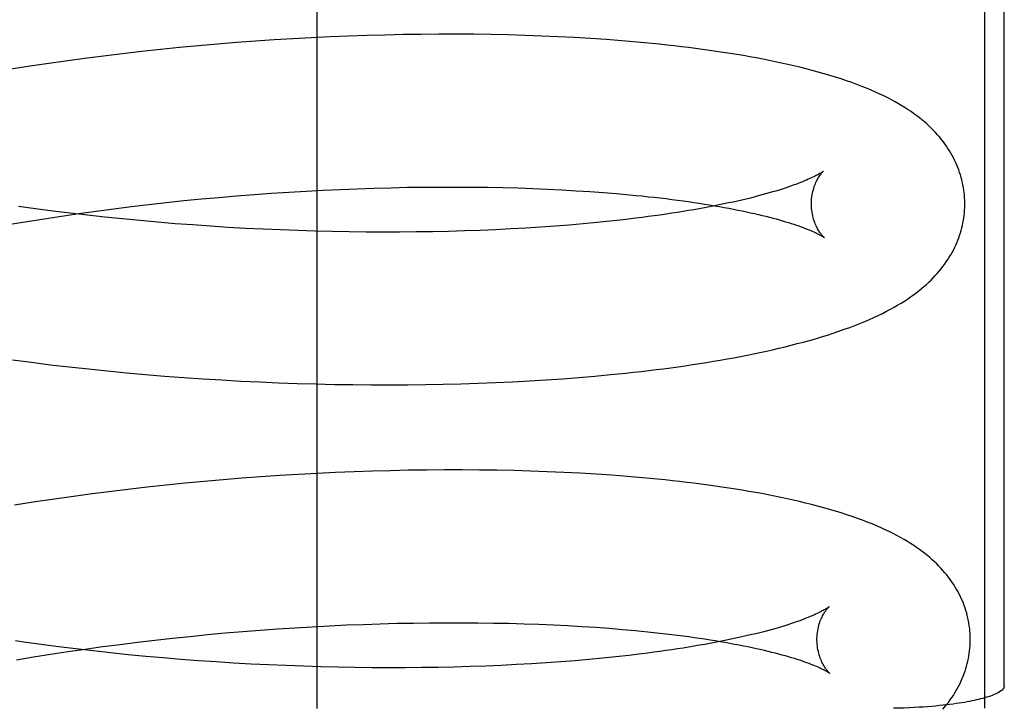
# Model space of a CAD drawing. Header units: inches. Extents: x 0 to 215, y 0 to 139.
# Tile 95 of 112: x 126.4129 to 126.5414, y 49.0711 to 49.1608. Entities that reach past the tile are written whole.
import ezdxf

# ---------------------------------------------------------------- set-up
doc = ezdxf.new("R2010")
doc.units = ezdxf.units.IN
doc.header["$LTSCALE"] = 11.804375
doc.header["$MEASUREMENT"] = 0
doc.linetypes.add('HIDDEN', pattern=[0.2, 0.1, -0.1])
doc.layers.add('DEFAULT_2', color=8, linetype='HIDDEN')

msp = doc.modelspace()

# ---------------------------------------------------------------- linework, layer by layer
at = {"layer": 'DEFAULT_2', "color": 8, "linetype": 'HIDDEN'}
for p, q in [((126.45172, 49.07108), (126.45172, 49.44608)), ((126.53878, 49.44605), (126.53878, 49.07111)), ((126.54137, 49.07398), (126.54137, 49.44318)), ((126.44368, 49.15804), (126.44121, 49.15786)), ((126.44613, 49.15821), (126.44368, 49.15804)), ((126.44857, 49.15836), (126.44613, 49.15821)), ((126.451, 49.15849), (126.44857, 49.15836)), ((126.45342, 49.1586), (126.451, 49.15849)), ((126.45583, 49.1587), (126.45342, 49.1586)), ((126.45822, 49.15879), (126.45583, 49.1587)), ((126.4606, 49.15885), (126.45822, 49.15879)), ((126.46296, 49.1589), (126.4606, 49.15885)), ((126.46529, 49.15893), (126.46296, 49.1589)), ((126.46761, 49.15895), (126.46529, 49.15893)), ((126.46991, 49.15895), (126.46761, 49.15895)), ((126.47219, 49.15894), (126.46991, 49.15895)), ((126.47444, 49.15891), (126.47219, 49.15894)), ((126.47666, 49.15886), (126.47444, 49.15891)), ((126.47886, 49.1588), (126.47666, 49.15886)), ((126.48104, 49.15872), (126.47886, 49.1588)), ((126.48318, 49.15863), (126.48104, 49.15872)), ((126.4853, 49.15852), (126.48318, 49.15863)), ((126.48739, 49.15839), (126.4853, 49.15852)), ((126.48944, 49.15825), (126.48739, 49.15839)), ((126.42883, 49.15669), (126.42635, 49.15641)), ((126.43131, 49.15696), (126.42883, 49.15669)), ((126.43379, 49.15721), (126.43131, 49.15696)), ((126.43627, 49.15744), (126.43379, 49.15721)), ((126.43875, 49.15766), (126.43627, 49.15744)), ((126.44121, 49.15786), (126.43875, 49.15766)), ((126.41891, 49.15545), (126.41644, 49.1551)), ((126.42139, 49.15579), (126.41891, 49.15545)), ((126.42386, 49.15611), (126.42139, 49.15579)), ((126.42635, 49.15641), (126.42386, 49.15611)), ((126.41398, 49.15473), (126.41152, 49.15434)), ((126.41644, 49.1551), (126.41398, 49.15473)), ((126.45253, 49.13863), (126.45476, 49.13873)), ((126.45476, 49.13873), (126.45697, 49.13882)), ((126.45697, 49.13882), (126.45917, 49.1389)), ((126.45917, 49.1389), (126.46135, 49.13895)), ((126.46135, 49.13895), (126.46351, 49.139)), ((126.46351, 49.139), (126.46565, 49.13903)), ((126.46565, 49.13903), (126.46776, 49.13904)), ((126.46776, 49.13904), (126.46985, 49.13904)), ((126.46985, 49.13904), (126.47192, 49.13903)), ((126.47192, 49.13903), (126.47395, 49.139)), ((126.47395, 49.139), (126.47596, 49.13896)), ((126.47596, 49.13896), (126.47794, 49.13891)), ((126.47794, 49.13891), (126.47988, 49.13884)), ((126.47988, 49.13884), (126.48179, 49.13876)), ((126.48179, 49.13876), (126.48367, 49.13867)), ((126.43435, 49.13726), (126.43664, 49.13748)), ((126.43664, 49.13748), (126.43893, 49.13769)), ((126.43893, 49.13769), (126.44122, 49.13789)), ((126.44122, 49.13789), (126.4435, 49.13807)), ((126.4435, 49.13807), (126.44577, 49.13823)), ((126.44577, 49.13823), (126.44803, 49.13838)), ((126.44803, 49.13838), (126.45029, 49.13851)), ((126.45029, 49.13851), (126.45253, 49.13863)), ((126.48367, 49.13867), (126.48551, 49.13856)), ((126.48551, 49.13856), (126.48731, 49.13845)), ((126.48731, 49.13845), (126.48907, 49.13832)), ((126.48907, 49.13832), (126.49079, 49.13818)), ((126.41499, 49.1362), (126.41276, 49.13651)), ((126.41724, 49.13591), (126.41499, 49.1362)), ((126.42292, 49.1359), (126.4252, 49.1362)), ((126.4252, 49.1362), (126.42748, 49.13649)), ((126.42748, 49.13649), (126.42977, 49.13676)), ((126.42977, 49.13676), (126.43206, 49.13702)), ((126.43206, 49.13702), (126.43435, 49.13726)), ((126.41391, 49.13455), (126.41614, 49.13491)), ((126.41614, 49.13491), (126.41839, 49.13526)), ((126.41951, 49.13563), (126.41724, 49.13591)), ((126.41839, 49.13526), (126.42065, 49.13559)), ((126.42178, 49.13536), (126.41951, 49.13563)), ((126.42065, 49.13559), (126.42292, 49.1359)), ((126.42406, 49.13511), (126.42178, 49.13536)), ((126.42634, 49.13488), (126.42406, 49.13511)), ((126.42864, 49.13466), (126.42634, 49.13488)), ((126.49331, 49.13497), (126.49166, 49.13478)), ((126.41168, 49.13418), (126.41391, 49.13455)), ((126.43093, 49.13445), (126.42864, 49.13466)), ((126.43323, 49.13426), (126.43093, 49.13445)), ((126.43552, 49.13409), (126.43323, 49.13426)), ((126.43782, 49.13393), (126.43552, 49.13409)), ((126.44011, 49.13378), (126.43782, 49.13393)), ((126.4424, 49.13365), (126.44011, 49.13378)), ((126.44468, 49.13354), (126.4424, 49.13365)), ((126.477, 49.13357), (126.47501, 49.13347)), ((126.47896, 49.13368), (126.477, 49.13357)), ((126.48089, 49.1338), (126.47896, 49.13368)), ((126.48278, 49.13394), (126.48089, 49.1338)), ((126.48463, 49.13408), (126.48278, 49.13394)), ((126.48645, 49.13424), (126.48463, 49.13408)), ((126.48823, 49.13441), (126.48645, 49.13424)), ((126.48997, 49.13459), (126.48823, 49.13441)), ((126.49166, 49.13478), (126.48997, 49.13459)), ((126.44695, 49.13344), (126.44468, 49.13354)), ((126.44921, 49.13336), (126.44695, 49.13344)), ((126.45146, 49.13329), (126.44921, 49.13336)), ((126.4537, 49.13323), (126.45146, 49.13329)), ((126.45592, 49.13319), (126.4537, 49.13323)), ((126.45813, 49.13317), (126.45592, 49.13319)), ((126.46032, 49.13316), (126.45813, 49.13317)), ((126.46249, 49.13316), (126.46032, 49.13316)), ((126.46464, 49.13318), (126.46249, 49.13316)), ((126.46676, 49.13321), (126.46464, 49.13318)), ((126.46887, 49.13326), (126.46676, 49.13321)), ((126.47094, 49.13332), (126.46887, 49.13326)), ((126.47299, 49.13339), (126.47094, 49.13332)), ((126.47501, 49.13347), (126.47299, 49.13339)), ((126.41199, 49.11652), (126.41446, 49.11619)), ((126.41446, 49.11619), (126.41693, 49.11588)), ((126.41693, 49.11588), (126.41941, 49.11559)), ((126.41941, 49.11559), (126.42189, 49.11532)), ((126.42189, 49.11532), (126.42437, 49.11506)), ((126.42437, 49.11506), (126.42686, 49.11483)), ((126.42686, 49.11483), (126.42935, 49.1146)), ((126.42935, 49.1146), (126.43184, 49.1144)), ((126.43184, 49.1144), (126.43433, 49.11421)), ((126.48585, 49.11421), (126.48794, 49.11438)), ((126.48794, 49.11438), (126.48999, 49.11458)), ((126.48999, 49.11458), (126.49201, 49.11478)), ((126.43433, 49.11421), (126.43681, 49.11404)), ((126.43681, 49.11404), (126.43929, 49.11389)), ((126.43929, 49.11389), (126.44176, 49.11375)), ((126.44176, 49.11375), (126.44423, 49.11363)), ((126.44423, 49.11363), (126.44668, 49.11353)), ((126.44668, 49.11353), (126.44913, 49.11344)), ((126.44913, 49.11344), (126.45157, 49.11337)), ((126.45157, 49.11337), (126.45399, 49.11331)), ((126.45399, 49.11331), (126.4564, 49.11328)), ((126.4564, 49.11328), (126.45879, 49.11325)), ((126.45879, 49.11325), (126.46116, 49.11325)), ((126.46116, 49.11325), (126.46352, 49.11326)), ((126.46352, 49.11326), (126.46586, 49.11328)), ((126.46586, 49.11328), (126.46818, 49.11333)), ((126.46818, 49.11333), (126.47048, 49.11338)), ((126.47048, 49.11338), (126.47275, 49.11346)), ((126.47275, 49.11346), (126.475, 49.11354)), ((126.475, 49.11354), (126.47723, 49.11365)), ((126.47723, 49.11365), (126.47942, 49.11376)), ((126.47942, 49.11376), (126.4816, 49.1139)), ((126.4816, 49.1139), (126.48374, 49.11405)), ((126.48374, 49.11405), (126.48585, 49.11421)), ((126.44929, 49.10157), (126.44685, 49.10142)), ((126.45172, 49.1017), (126.44929, 49.10157)), ((126.45414, 49.10181), (126.45172, 49.1017)), ((126.45655, 49.10191), (126.45414, 49.10181)), ((126.45894, 49.10199), (126.45655, 49.10191)), ((126.46132, 49.10206), (126.45894, 49.10199)), ((126.46367, 49.10211), (126.46132, 49.10206)), ((126.46601, 49.10214), (126.46367, 49.10211)), ((126.46833, 49.10216), (126.46601, 49.10214)), ((126.47063, 49.10216), (126.46833, 49.10216)), ((126.4729, 49.10215), (126.47063, 49.10216)), ((126.47516, 49.10212), (126.4729, 49.10215)), ((126.47738, 49.10207), (126.47516, 49.10212)), ((126.47958, 49.10201), (126.47738, 49.10207)), ((126.48176, 49.10193), (126.47958, 49.10201)), ((126.4839, 49.10184), (126.48176, 49.10193)), ((126.48602, 49.10173), (126.4839, 49.10184)), ((126.48811, 49.1016), (126.48602, 49.10173)), ((126.49016, 49.10146), (126.48811, 49.1016)), ((126.43203, 49.10017), (126.42955, 49.0999)), ((126.43451, 49.10042), (126.43203, 49.10017)), ((126.43699, 49.10065), (126.43451, 49.10042)), ((126.43946, 49.10087), (126.43699, 49.10065)), ((126.44193, 49.10107), (126.43946, 49.10087)), ((126.44439, 49.10125), (126.44193, 49.10107)), ((126.44685, 49.10142), (126.44439, 49.10125)), ((126.4221, 49.09899), (126.41963, 49.09866)), ((126.42458, 49.09931), (126.4221, 49.09899)), ((126.42706, 49.09962), (126.42458, 49.09931)), ((126.42955, 49.0999), (126.42706, 49.09962)), ((126.4147, 49.09794), (126.41224, 49.09755)), ((126.41716, 49.09831), (126.4147, 49.09794)), ((126.41963, 49.09866), (126.41716, 49.09831)), ((126.46215, 49.08217), (126.4643, 49.08221)), ((126.4643, 49.08221), (126.46644, 49.08224)), ((126.46644, 49.08224), (126.46855, 49.08225)), ((126.46855, 49.08225), (126.47064, 49.08225)), ((126.47064, 49.08225), (126.4727, 49.08224)), ((126.4727, 49.08224), (126.47474, 49.08221)), ((126.47474, 49.08221), (126.47674, 49.08217)), ((126.43745, 49.0807), (126.43974, 49.08091)), ((126.43974, 49.08091), (126.44203, 49.0811)), ((126.44203, 49.0811), (126.4443, 49.08128)), ((126.4443, 49.08128), (126.44658, 49.08144)), ((126.44658, 49.08144), (126.44884, 49.08159)), ((126.44884, 49.08159), (126.45109, 49.08173)), ((126.45109, 49.08173), (126.45333, 49.08184)), ((126.45333, 49.08184), (126.45556, 49.08195)), ((126.45556, 49.08195), (126.45777, 49.08203)), ((126.45777, 49.08203), (126.45997, 49.08211)), ((126.45997, 49.08211), (126.46215, 49.08217)), ((126.47674, 49.08217), (126.47872, 49.08212)), ((126.47872, 49.08212), (126.48066, 49.08205)), ((126.48066, 49.08205), (126.48257, 49.08197)), ((126.48257, 49.08197), (126.48444, 49.08187)), ((126.48444, 49.08187), (126.48628, 49.08177)), ((126.48628, 49.08177), (126.48808, 49.08165)), ((126.48808, 49.08165), (126.48984, 49.08152)), ((126.48984, 49.08152), (126.49156, 49.08138)), ((126.42602, 49.07943), (126.4283, 49.07971)), ((126.4283, 49.07971), (126.43058, 49.07998)), ((126.43058, 49.07998), (126.43287, 49.08024)), ((126.43287, 49.08024), (126.43516, 49.08047)), ((126.43516, 49.08047), (126.43745, 49.0807)), ((126.41798, 49.07911), (126.41573, 49.07941)), ((126.41696, 49.07814), (126.41921, 49.07848)), ((126.42024, 49.07883), (126.41798, 49.07911)), ((126.41921, 49.07848), (126.42147, 49.07881)), ((126.42251, 49.07857), (126.42024, 49.07883)), ((126.42147, 49.07881), (126.42374, 49.07913)), ((126.42479, 49.07832), (126.42251, 49.07857)), ((126.42374, 49.07913), (126.42602, 49.07943)), ((126.42708, 49.07808), (126.42479, 49.07832)), ((126.41251, 49.07741), (126.41473, 49.07778)), ((126.41473, 49.07778), (126.41696, 49.07814)), ((126.42937, 49.07786), (126.42708, 49.07808)), ((126.43166, 49.07766), (126.42937, 49.07786)), ((126.43396, 49.07747), (126.43166, 49.07766)), ((126.43626, 49.07729), (126.43396, 49.07747)), ((126.43855, 49.07714), (126.43626, 49.07729)), ((126.44084, 49.07699), (126.43855, 49.07714)), ((126.48351, 49.07715), (126.48162, 49.07701)), ((126.48537, 49.07729), (126.48351, 49.07715)), ((126.48719, 49.07745), (126.48537, 49.07729)), ((126.48896, 49.07762), (126.48719, 49.07745)), ((126.4907, 49.0778), (126.48896, 49.07762)), ((126.4924, 49.07799), (126.4907, 49.0778)), ((126.49405, 49.07818), (126.4924, 49.07799)), ((126.44313, 49.07686), (126.44084, 49.07699)), ((126.44541, 49.07675), (126.44313, 49.07686)), ((126.44768, 49.07665), (126.44541, 49.07675)), ((126.44995, 49.07657), (126.44768, 49.07665)), ((126.4522, 49.0765), (126.44995, 49.07657)), ((126.45443, 49.07644), (126.4522, 49.0765)), ((126.45666, 49.0764), (126.45443, 49.07644)), ((126.45886, 49.07638), (126.45666, 49.0764)), ((126.46105, 49.07637), (126.45886, 49.07638)), ((126.46322, 49.07637), (126.46105, 49.07637)), ((126.46537, 49.07639), (126.46322, 49.07637)), ((126.4675, 49.07642), (126.46537, 49.07639)), ((126.4696, 49.07647), (126.4675, 49.07642)), ((126.47168, 49.07652), (126.4696, 49.07647)), ((126.47373, 49.0766), (126.47168, 49.07652)), ((126.47575, 49.07668), (126.47373, 49.0766)), ((126.47774, 49.07678), (126.47575, 49.07668)), ((126.4797, 49.07689), (126.47774, 49.07678)), ((126.48162, 49.07701), (126.4797, 49.07689))]:
    msp.add_line(p, q, dxfattribs=at)
for points in [[(126.53621, 49.13701), (126.5362, 49.13729), (126.53619, 49.13763), (126.53616, 49.13796), (126.53613, 49.1383), (126.53608, 49.13863), (126.53603, 49.13896), (126.53597, 49.1393), (126.5359, 49.13963), (126.53582, 49.13996), (126.53574, 49.14028), (126.53564, 49.14061), (126.53554, 49.14093), (126.53543, 49.14126), (126.53531, 49.14158), (126.53518, 49.1419), (126.53504, 49.14221), (126.53489, 49.14253), (126.53473, 49.14284), (126.53457, 49.14315), (126.53439, 49.14346), (126.53421, 49.14377), (126.53401, 49.14407), (126.53381, 49.14438), (126.5336, 49.14468), (126.53338, 49.14497), (126.53315, 49.14527), (126.5329, 49.14556), (126.53265, 49.14585), (126.53239, 49.14614), (126.53212, 49.14642), (126.53184, 49.1467), (126.53155, 49.14698), (126.53125, 49.14726), (126.53094, 49.14753), (126.53062, 49.1478), (126.53029, 49.14807), (126.52994, 49.14833), (126.52958, 49.14859), (126.52921, 49.14886), (126.52883, 49.14911), (126.52843, 49.14937), (126.52801, 49.14963), (126.52757, 49.14989), (126.52712, 49.15014), (126.52665, 49.1504), (126.52616, 49.15065), (126.52565, 49.15091), (126.52512, 49.15116), (126.52457, 49.15141), (126.52399, 49.15166), (126.5234, 49.15191), (126.52278, 49.15215), (126.52215, 49.1524), (126.52149, 49.15264), (126.5208, 49.15288), (126.5201, 49.15312), (126.51937, 49.15335), (126.51862, 49.15358), (126.51786, 49.15381), (126.51709, 49.15402), (126.5163, 49.15424), (126.51551, 49.15444), (126.51471, 49.15464), (126.51392, 49.15483), (126.51312, 49.15502), (126.51231, 49.1552), (126.5115, 49.15537), (126.51068, 49.15554), (126.50986, 49.1557), (126.50902, 49.15586), (126.50818, 49.15601), (126.50733, 49.15616), (126.50646, 49.15631), (126.50559, 49.15645), (126.50471, 49.15659), (126.50382, 49.15672), (126.50292, 49.15685), (126.50201, 49.15698), (126.5011, 49.1571), (126.50017, 49.15722), (126.49924, 49.15733), (126.4983, 49.15744), (126.49735, 49.15754), (126.49639, 49.15765), (126.49542, 49.15774), (126.49445, 49.15784), (126.49346, 49.15793), (126.49247, 49.15802), (126.49147, 49.1581), (126.48944, 49.15825)], [(126.5178, 49.14112), (126.51779, 49.14111), (126.51777, 49.1411), (126.51775, 49.14108), (126.51771, 49.14105), (126.51767, 49.14102), (126.51761, 49.14098), (126.51754, 49.14094), (126.51747, 49.14089), (126.51738, 49.14084), (126.51728, 49.14078), (126.51717, 49.14071), (126.51704, 49.14064), (126.5169, 49.14057), (126.51675, 49.14049), (126.51659, 49.14041), (126.51641, 49.14032), (126.51622, 49.14023), (126.51602, 49.14013), (126.5158, 49.14004), (126.51556, 49.13993), (126.51531, 49.13983), (126.51505, 49.13972), (126.51477, 49.13961), (126.51448, 49.1395), (126.51417, 49.13938), (126.51384, 49.13926), (126.5135, 49.13914), (126.51315, 49.13902), (126.51278, 49.13889), (126.51239, 49.13877), (126.51199, 49.13864), (126.51157, 49.13851), (126.51114, 49.13839), (126.51069, 49.13826), (126.51023, 49.13813), (126.50976, 49.138), (126.50926, 49.13787), (126.50876, 49.13773), (126.50824, 49.1376), (126.5077, 49.13747), (126.50715, 49.13734), (126.50658, 49.13721), (126.50601, 49.13708), (126.50541, 49.13696), (126.5048, 49.13683), (126.50418, 49.1367), (126.50355, 49.13658), (126.5029, 49.13645), (126.50224, 49.13633), (126.50156, 49.13621), (126.50088, 49.13608), (126.50017, 49.13597), (126.49946, 49.13585), (126.49873, 49.13573), (126.498, 49.13562), (126.49725, 49.1355), (126.49648, 49.13539), (126.49571, 49.13529), (126.49492, 49.13518), (126.49412, 49.13507), (126.49331, 49.13497)], [(126.51621, 49.13675), (126.51621, 49.13699), (126.51622, 49.13725), (126.51624, 49.13751), (126.51627, 49.13776), (126.51631, 49.138), (126.51635, 49.13824), (126.5164, 49.13847), (126.51646, 49.13869), (126.51652, 49.13889), (126.51658, 49.13909), (126.51665, 49.13928), (126.51672, 49.13946), (126.51679, 49.13962), (126.51687, 49.13978), (126.51694, 49.13993), (126.51701, 49.14006), (126.51708, 49.14019), (126.51715, 49.14031), (126.51722, 49.14042), (126.51729, 49.14052), (126.51736, 49.14061), (126.51742, 49.14069), (126.51748, 49.14077), (126.51753, 49.14083), (126.51758, 49.14089), (126.51763, 49.14095), (126.51767, 49.14099), (126.51771, 49.14103), (126.51774, 49.14106), (126.51777, 49.14109), (126.51778, 49.14111), (126.5178, 49.14112), (126.5178, 49.14112)], [(126.49079, 49.13818), (126.49247, 49.13803), (126.49329, 49.13795), (126.49411, 49.13787), (126.49491, 49.13778), (126.49569, 49.1377), (126.49647, 49.13761), (126.49724, 49.13752), (126.49799, 49.13742), (126.49873, 49.13733), (126.49946, 49.13723), (126.50018, 49.13713), (126.50088, 49.13703), (126.50157, 49.13692), (126.50225, 49.13682), (126.50291, 49.13671), (126.50356, 49.1366), (126.5042, 49.13649), (126.50483, 49.13638), (126.50544, 49.13627), (126.50603, 49.13616), (126.50661, 49.13604), (126.50718, 49.13593), (126.50773, 49.13581), (126.50827, 49.13569), (126.5088, 49.13558), (126.50931, 49.13546), (126.5098, 49.13534), (126.51028, 49.13522), (126.51075, 49.13511), (126.5112, 49.13499), (126.51163, 49.13487), (126.51205, 49.13475), (126.51245, 49.13464), (126.51284, 49.13452), (126.51322, 49.13441), (126.51358, 49.13429), (126.51392, 49.13418), (126.51425, 49.13407), (126.51456, 49.13396), (126.51485, 49.13386), (126.51514, 49.13375), (126.5154, 49.13365), (126.51565, 49.13355), (126.51589, 49.13346), (126.51611, 49.13336), (126.51632, 49.13327), (126.51651, 49.13319), (126.51669, 49.1331), (126.51685, 49.13302), (126.51701, 49.13295), (126.51714, 49.13288), (126.51727, 49.13281), (126.51738, 49.13275), (126.51749, 49.1327), (126.51757, 49.13264), (126.51765, 49.1326), (126.51772, 49.13255), (126.51778, 49.13252), (126.51782, 49.13249), (126.51786, 49.13246), (126.51788, 49.13244), (126.51789, 49.13244)], [(126.49201, 49.11478), (126.49301, 49.11489), (126.494, 49.115), (126.49498, 49.11512), (126.49595, 49.11524), (126.49692, 49.11536), (126.49787, 49.11549), (126.49882, 49.11562), (126.49976, 49.11575), (126.50069, 49.11589), (126.50161, 49.11603), (126.50252, 49.11617), (126.50342, 49.11632), (126.50432, 49.11647), (126.50521, 49.11663), (126.50609, 49.11679), (126.50695, 49.11695), (126.50781, 49.11712), (126.50866, 49.11729), (126.5095, 49.11747), (126.51033, 49.11765), (126.51115, 49.11783), (126.51197, 49.11802), (126.51277, 49.11821), (126.51357, 49.11841), (126.51437, 49.11862), (126.51516, 49.11883), (126.51595, 49.11905), (126.51674, 49.11927), (126.51752, 49.11951), (126.51829, 49.11974), (126.51904, 49.11999), (126.51978, 49.12024), (126.5205, 49.12049), (126.5212, 49.12074), (126.52188, 49.121), (126.52254, 49.12126), (126.52317, 49.12152), (126.52378, 49.12178), (126.52437, 49.12204), (126.52493, 49.12231), (126.52548, 49.12257), (126.526, 49.12284), (126.52651, 49.12311), (126.52699, 49.12337), (126.52745, 49.12364), (126.5279, 49.12391), (126.52833, 49.12417), (126.52874, 49.12444), (126.52913, 49.12471), (126.52951, 49.12498), (126.52987, 49.12525), (126.53023, 49.12552), (126.53056, 49.12579), (126.53089, 49.12607), (126.53121, 49.12635), (126.53151, 49.12663), (126.53181, 49.12691), (126.53209, 49.1272), (126.53236, 49.12749), (126.53262, 49.12778), (126.53288, 49.12807), (126.53312, 49.12836), (126.53335, 49.12866), (126.53358, 49.12896), (126.53379, 49.12927), (126.534, 49.12957), (126.53419, 49.12988), (126.53438, 49.13019), (126.53455, 49.1305), (126.53472, 49.13082), (126.53488, 49.13113), (126.53503, 49.13145), (126.53517, 49.13177), (126.5353, 49.13209), (126.53542, 49.13241), (126.53553, 49.13273), (126.53564, 49.13306), (126.53573, 49.13338), (126.53582, 49.13371), (126.5359, 49.13404), (126.53597, 49.13437), (126.53603, 49.13471), (126.53608, 49.13504), (126.53612, 49.13537), (126.53616, 49.13571), (126.53618, 49.13604), (126.5362, 49.13638), (126.53621, 49.13672), (126.53621, 49.13701)], [(126.51789, 49.13244), (126.5179, 49.13243), (126.51791, 49.13242), (126.51791, 49.13243), (126.51789, 49.13244), (126.51787, 49.13246), (126.51785, 49.13248), (126.51781, 49.13251), (126.51778, 49.13255), (126.51773, 49.1326), (126.51768, 49.13265), (126.51763, 49.13271), (126.51757, 49.13277), (126.51751, 49.13285), (126.51745, 49.13293), (126.51738, 49.13302), (126.51731, 49.13312), (126.51724, 49.13323), (126.51717, 49.13334), (126.51709, 49.13347), (126.51702, 49.1336), (126.51694, 49.13375), (126.51686, 49.1339), (126.51679, 49.13407), (126.51671, 49.13424), (126.51664, 49.13443), (126.51657, 49.13462), (126.5165, 49.13483), (126.51644, 49.13504), (126.51639, 49.13527), (126.51634, 49.1355), (126.51629, 49.13575), (126.51626, 49.136), (126.51623, 49.13625), (126.51622, 49.13651), (126.51621, 49.13675)], [(126.53693, 49.08021), (126.53692, 49.0805), (126.53691, 49.08083), (126.53688, 49.08117), (126.53685, 49.08151), (126.5368, 49.08184), (126.53675, 49.08217), (126.53669, 49.0825), (126.53662, 49.08284), (126.53654, 49.08317), (126.53646, 49.08349), (126.53636, 49.08382), (126.53626, 49.08414), (126.53615, 49.08447), (126.53603, 49.08479), (126.5359, 49.0851), (126.53576, 49.08542), (126.53561, 49.08574), (126.53545, 49.08605), (126.53529, 49.08636), (126.53511, 49.08667), (126.53493, 49.08698), (126.53473, 49.08728), (126.53453, 49.08758), (126.53432, 49.08788), (126.5341, 49.08818), (126.53387, 49.08848), (126.53363, 49.08877), (126.53337, 49.08906), (126.53311, 49.08935), (126.53284, 49.08963), (126.53257, 49.08991), (126.53227, 49.09019), (126.53197, 49.09046), (126.53166, 49.09074), (126.53134, 49.09101), (126.53101, 49.09128), (126.53066, 49.09154), (126.5303, 49.0918), (126.52993, 49.09206), (126.52955, 49.09232), (126.52915, 49.09258), (126.52873, 49.09284), (126.52829, 49.0931), (126.52784, 49.09335), (126.52737, 49.09361), (126.52688, 49.09386), (126.52637, 49.09412), (126.52584, 49.09437), (126.52529, 49.09462), (126.52471, 49.09487), (126.52412, 49.09512), (126.5235, 49.09536), (126.52287, 49.09561), (126.52221, 49.09585), (126.52152, 49.09609), (126.52082, 49.09633), (126.52009, 49.09656), (126.51934, 49.09679), (126.51858, 49.09701), (126.51781, 49.09723), (126.51702, 49.09745), (126.51623, 49.09765), (126.51543, 49.09785), (126.51464, 49.09804), (126.51384, 49.09823), (126.51303, 49.0984), (126.51222, 49.09858), (126.5114, 49.09875), (126.51058, 49.09891), (126.50974, 49.09907), (126.5089, 49.09922), (126.50805, 49.09937), (126.50718, 49.09952), (126.50631, 49.09966), (126.50543, 49.0998), (126.50454, 49.09993), (126.50364, 49.10006), (126.50273, 49.10018), (126.50181, 49.10031), (126.50089, 49.10042), (126.49996, 49.10054), (126.49902, 49.10065), (126.49807, 49.10075), (126.49711, 49.10086), (126.49614, 49.10095), (126.49516, 49.10105), (126.49418, 49.10114), (126.49319, 49.10123), (126.49219, 49.10131), (126.49016, 49.10146)], [(126.51852, 49.08433), (126.51851, 49.08432), (126.51849, 49.08431), (126.51847, 49.08429), (126.51843, 49.08426), (126.51839, 49.08423), (126.51833, 49.08419), (126.51827, 49.08415), (126.51819, 49.0841), (126.5181, 49.08405), (126.518, 49.08399), (126.51789, 49.08392), (126.51776, 49.08385), (126.51763, 49.08378), (126.51748, 49.0837), (126.51731, 49.08362), (126.51714, 49.08353), (126.51695, 49.08344), (126.51674, 49.08335), (126.51652, 49.08325), (126.51629, 49.08314), (126.51604, 49.08304), (126.51578, 49.08293), (126.5155, 49.08282), (126.5152, 49.08271), (126.5149, 49.08259), (126.51457, 49.08247), (126.51423, 49.08235), (126.51388, 49.08223), (126.5135, 49.0821), (126.51312, 49.08198), (126.51272, 49.08185), (126.5123, 49.08173), (126.51187, 49.0816), (126.51142, 49.08147), (126.51096, 49.08134), (126.51049, 49.08121), (126.50999, 49.08108), (126.50949, 49.08095), (126.50897, 49.08082), (126.50843, 49.08069), (126.50788, 49.08056), (126.50732, 49.08043), (126.50674, 49.0803), (126.50614, 49.08017), (126.50554, 49.08004), (126.50492, 49.07991), (126.50428, 49.07979), (126.50363, 49.07966), (126.50297, 49.07954), (126.5023, 49.07942), (126.50161, 49.0793), (126.50091, 49.07918), (126.50019, 49.07906), (126.49947, 49.07894), (126.49873, 49.07883), (126.49798, 49.07872), (126.49722, 49.07861), (126.49644, 49.0785), (126.49566, 49.07839), (126.49486, 49.07829), (126.49405, 49.07818)], [(126.51693, 49.07996), (126.51693, 49.0802), (126.51694, 49.08046), (126.51696, 49.08072), (126.51699, 49.08097), (126.51703, 49.08121), (126.51707, 49.08145), (126.51712, 49.08168), (126.51718, 49.08189), (126.51724, 49.0821), (126.5173, 49.0823), (126.51737, 49.08249), (126.51744, 49.08267), (126.51751, 49.08283), (126.51759, 49.08299), (126.51766, 49.08313), (126.51773, 49.08327), (126.5178, 49.0834), (126.51787, 49.08351), (126.51794, 49.08362), (126.51801, 49.08372), (126.51807, 49.08381), (126.51814, 49.0839), (126.51819, 49.08397), (126.51825, 49.08404), (126.5183, 49.0841), (126.51835, 49.08415), (126.51839, 49.0842), (126.51843, 49.08424), (126.51846, 49.08427), (126.51848, 49.0843), (126.5185, 49.08431), (126.51852, 49.08433), (126.51852, 49.08433)], [(126.49156, 49.08138), (126.49324, 49.08123), (126.49406, 49.08115), (126.49487, 49.08107), (126.49567, 49.08099), (126.49645, 49.0809), (126.49723, 49.08081), (126.49799, 49.08072), (126.49875, 49.08063), (126.49949, 49.08053), (126.50022, 49.08043), (126.50093, 49.08033), (126.50163, 49.08023), (126.50232, 49.08013), (126.503, 49.08002), (126.50366, 49.07992), (126.50431, 49.07981), (126.50495, 49.0797), (126.50557, 49.07959), (126.50618, 49.07947), (126.50678, 49.07936), (126.50736, 49.07925), (126.50793, 49.07913), (126.50848, 49.07902), (126.50902, 49.0789), (126.50954, 49.07878), (126.51005, 49.07866), (126.51054, 49.07855), (126.51102, 49.07843), (126.51148, 49.07831), (126.51193, 49.07819), (126.51237, 49.07807), (126.51278, 49.07796), (126.51319, 49.07784), (126.51358, 49.07773), (126.51395, 49.07761), (126.51431, 49.0775), (126.51465, 49.07739), (126.51498, 49.07728), (126.51529, 49.07717), (126.51558, 49.07706), (126.51586, 49.07696), (126.51613, 49.07686), (126.51638, 49.07676), (126.51661, 49.07666), (126.51684, 49.07657), (126.51704, 49.07648), (126.51723, 49.07639), (126.51741, 49.07631), (126.51758, 49.07623), (126.51773, 49.07616), (126.51787, 49.07609), (126.51799, 49.07602), (126.51811, 49.07596), (126.51821, 49.0759), (126.5183, 49.07585), (126.51837, 49.0758), (126.51844, 49.07576), (126.5185, 49.07573), (126.51854, 49.0757), (126.51858, 49.07567), (126.51861, 49.07565), (126.51861, 49.07565)], [(126.41573, 49.07941), (126.41349, 49.07972), (126.41237, 49.07988)], [(126.51861, 49.07565), (126.51862, 49.07564), (126.51863, 49.07563), (126.51863, 49.07564), (126.51861, 49.07565), (126.51859, 49.07567), (126.51857, 49.07569), (126.51853, 49.07572), (126.5185, 49.07576), (126.51845, 49.07581), (126.5184, 49.07586), (126.51835, 49.07592), (126.51829, 49.07598), (126.51823, 49.07606), (126.51817, 49.07614), (126.5181, 49.07623), (126.51803, 49.07633), (126.51796, 49.07644), (126.51789, 49.07655), (126.51781, 49.07668), (126.51774, 49.07681), (126.51766, 49.07696), (126.51758, 49.07711), (126.51751, 49.07728), (126.51743, 49.07745), (126.51736, 49.07764), (126.51729, 49.07783), (126.51722, 49.07804), (126.51716, 49.07825), (126.51711, 49.07848), (126.51706, 49.07871), (126.51702, 49.07896), (126.51698, 49.07921), (126.51695, 49.07946), (126.51694, 49.07972), (126.51693, 49.07996)], [(126.53335, 49.07099), (126.5336, 49.07128), (126.53384, 49.07158), (126.53408, 49.07187), (126.5343, 49.07218), (126.53451, 49.07248), (126.53472, 49.07278), (126.53491, 49.07309), (126.5351, 49.0734), (126.53528, 49.07371), (126.53544, 49.07403), (126.5356, 49.07434), (126.53575, 49.07466), (126.53589, 49.07498), (126.53602, 49.0753), (126.53614, 49.07562), (126.53625, 49.07594), (126.53636, 49.07627), (126.53645, 49.07659), (126.53654, 49.07692), (126.53662, 49.07725), (126.53669, 49.07758), (126.53675, 49.07792), (126.5368, 49.07825), (126.53684, 49.07858), (126.53688, 49.07892), (126.5369, 49.07925), (126.53692, 49.07959), (126.53693, 49.07993), (126.53693, 49.08021)], [(126.54137, 49.07398), (126.54131, 49.07378), (126.54121, 49.07361), (126.54107, 49.07345), (126.54089, 49.07332), (126.5407, 49.0732), (126.54049, 49.07308), (126.54027, 49.07297), (126.54003, 49.07287), (126.53979, 49.07277), (126.53955, 49.07269), (126.53931, 49.0726), (126.53906, 49.07253), (126.53881, 49.07245), (126.53855, 49.07238), (126.53828, 49.07231), (126.53801, 49.07225), (126.53773, 49.07218), (126.53744, 49.07212), (126.53714, 49.07205), (126.53683, 49.07199), (126.53651, 49.07193), (126.53617, 49.07187), (126.53582, 49.07181), (126.53546, 49.07176), (126.53508, 49.0717), (126.53468, 49.07165), (126.53427, 49.07159), (126.53384, 49.07154), (126.53338, 49.07149), (126.53291, 49.07144), (126.53242, 49.07139), (126.5319, 49.07134), (126.53136, 49.0713), (126.5308, 49.07126), (126.53022, 49.07122), (126.52961, 49.07119), (126.52897, 49.07116), (126.52831, 49.07113), (126.52762, 49.07111), (126.5269, 49.07109)]]:
    msp.add_lwpolyline(points, dxfattribs=at)

doc.saveas('drawing.dxf')
